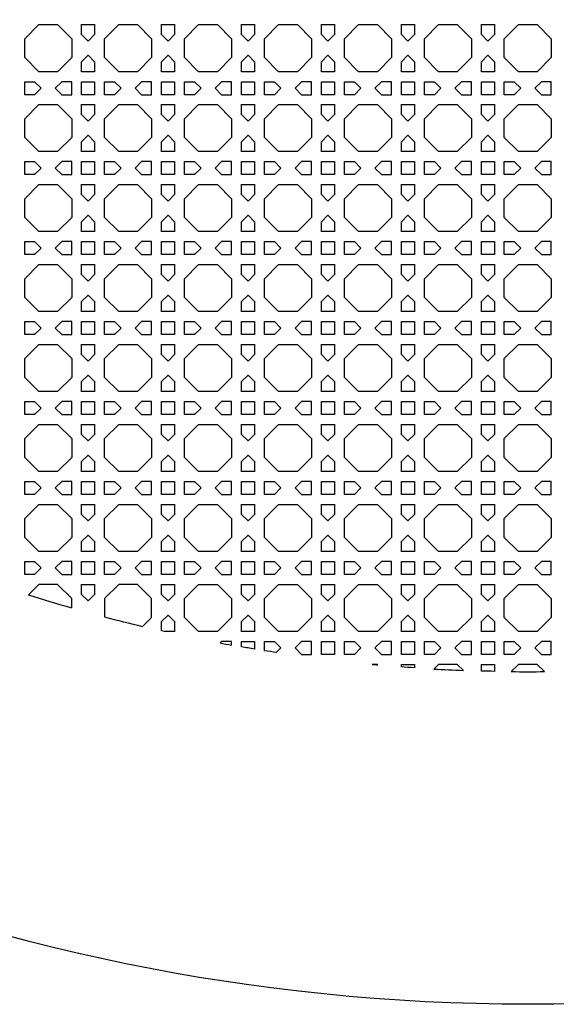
# Model space of a CAD drawing. Header units: millimetres. Extents: x 1204 to 5247, y 17 to 1217.
# Tile 25 of 53: x 4494 to 4655, y 17 to 313. Entities that reach past the tile are written whole.
import ezdxf

# ---------------------------------------------------------------- set-up
doc = ezdxf.new("R2010")
doc.units = ezdxf.units.MM
doc.header["$LTSCALE"] = 50
doc.layers.add('PATTERN', color=252, linetype='Continuous', true_color=0x696969)
doc.layers.add('PERIMETRO', color=7, linetype='Continuous', true_color=0x000000)

msp = doc.modelspace()

# ---------------------------------------------------------------- linework, layer by layer
at = {"layer": 'PATTERN'}
for points in [[(4499.68, 297.43), (4495.45, 301.67), (4495.45, 307.33), (4499.68, 311.57), (4505.35, 311.57), (4509.58, 307.33), (4509.58, 301.67), (4505.35, 297.43)], [(4512.58, 311.57), (4516.49, 311.57), (4516.49, 308.57), (4514.54, 306.62), (4512.58, 308.57)], [(4523.73, 297.43), (4519.49, 301.67), (4519.49, 307.33), (4523.73, 311.57), (4529.39, 311.57), (4533.62, 307.33), (4533.62, 301.67), (4529.39, 297.43)], [(4540.53, 311.57), (4540.53, 308.57), (4538.58, 306.62), (4536.62, 308.57), (4536.62, 311.57)], [(4547.77, 297.43), (4543.53, 301.67), (4543.53, 307.33), (4547.77, 311.57), (4553.43, 311.57), (4557.67, 307.33), (4557.67, 301.67), (4553.43, 297.43)], [(4564.57, 311.57), (4564.57, 308.57), (4562.62, 306.62), (4560.67, 308.57), (4560.67, 311.57)], [(4571.81, 297.43), (4567.57, 301.67), (4567.57, 307.33), (4571.81, 311.57), (4577.47, 311.57), (4581.71, 307.33), (4581.71, 301.67), (4577.47, 297.43)], [(4588.61, 311.57), (4588.61, 308.57), (4586.66, 306.62), (4584.71, 308.57), (4584.71, 311.57)], [(4595.85, 297.43), (4591.61, 301.67), (4591.61, 307.33), (4595.85, 311.57), (4601.51, 311.57), (4605.75, 307.33), (4605.75, 301.67), (4601.51, 297.43)], [(4608.75, 308.57), (4608.75, 311.57), (4612.66, 311.57), (4612.66, 308.57), (4610.7, 306.62)], [(4619.89, 297.43), (4615.66, 301.67), (4615.66, 307.33), (4619.89, 311.57), (4625.55, 311.57), (4629.79, 307.33), (4629.79, 301.67), (4625.55, 297.43)], [(4632.79, 311.57), (4636.7, 311.57), (4636.7, 308.57), (4634.74, 306.62), (4632.79, 308.57)], [(4643.93, 297.43), (4639.7, 301.67), (4639.7, 307.33), (4643.93, 311.57), (4649.6, 311.57), (4653.83, 307.33), (4653.83, 301.67), (4649.6, 297.43)], [(4516.49, 300.42), (4516.49, 297.43), (4512.58, 297.43), (4512.58, 300.42), (4514.54, 302.38)], [(4540.53, 300.42), (4540.53, 297.43), (4536.62, 297.43), (4536.62, 300.42), (4538.58, 302.38)], [(4564.57, 300.42), (4564.57, 297.43), (4560.67, 297.43), (4560.67, 300.42), (4562.62, 302.38)], [(4588.61, 300.42), (4588.61, 297.43), (4584.71, 297.43), (4584.71, 300.42), (4586.66, 302.38)], [(4612.66, 300.42), (4612.66, 297.43), (4608.75, 297.43), (4608.75, 300.42), (4610.7, 302.38)], [(4636.7, 300.42), (4636.7, 297.43), (4632.79, 297.43), (4632.79, 300.42), (4634.74, 302.38)], [(4495.45, 290.52), (4495.45, 294.43), (4498.44, 294.43), (4500.39, 292.48), (4498.44, 290.52)], [(4509.58, 294.43), (4506.59, 294.43), (4504.64, 292.48), (4506.59, 290.52), (4509.58, 290.52)], [(4516.49, 294.43), (4516.49, 290.52), (4512.58, 290.52), (4512.58, 294.43)], [(4522.48, 290.52), (4519.49, 290.52), (4519.49, 294.43), (4522.48, 294.43), (4524.44, 292.48)], [(4530.63, 294.43), (4528.68, 292.48), (4530.63, 290.52), (4533.62, 290.52), (4533.62, 294.43)], [(4540.53, 294.43), (4540.53, 290.52), (4536.62, 290.52), (4536.62, 294.43)], [(4546.52, 290.52), (4543.53, 290.52), (4543.53, 294.43), (4546.52, 294.43), (4548.48, 292.48)], [(4554.67, 294.43), (4552.72, 292.48), (4554.67, 290.52), (4557.67, 290.52), (4557.67, 294.43)], [(4564.57, 294.43), (4564.57, 290.52), (4560.67, 290.52), (4560.67, 294.43)], [(4570.57, 290.52), (4567.57, 290.52), (4567.57, 294.43), (4570.57, 294.43), (4572.52, 292.48)], [(4578.71, 294.43), (4576.76, 292.48), (4578.71, 290.52), (4581.71, 290.52), (4581.71, 294.43)], [(4588.61, 290.52), (4584.71, 290.52), (4584.71, 294.43), (4588.61, 294.43)], [(4594.61, 290.52), (4591.61, 290.52), (4591.61, 294.43), (4594.61, 294.43), (4596.56, 292.48)], [(4602.76, 290.52), (4605.75, 290.52), (4605.75, 294.43), (4602.76, 294.43), (4600.8, 292.48)], [(4612.66, 290.52), (4608.75, 290.52), (4608.75, 294.43), (4612.66, 294.43)], [(4618.65, 290.52), (4615.66, 290.52), (4615.66, 294.43), (4618.65, 294.43), (4620.6, 292.48)], [(4626.8, 290.52), (4629.79, 290.52), (4629.79, 294.43), (4626.8, 294.43), (4624.84, 292.48)], [(4636.7, 294.43), (4636.7, 290.52), (4632.79, 290.52), (4632.79, 294.43)], [(4639.7, 294.43), (4642.69, 294.43), (4644.64, 292.48), (4642.69, 290.52), (4639.7, 290.52)], [(4653.83, 294.43), (4650.84, 294.43), (4648.89, 292.48), (4650.84, 290.52), (4653.83, 290.52)], [(4499.68, 273.39), (4495.45, 277.62), (4495.45, 283.29), (4499.68, 287.52), (4505.35, 287.52), (4509.58, 283.29), (4509.58, 277.62), (4505.35, 273.39)], [(4512.58, 287.52), (4516.49, 287.52), (4516.49, 284.53), (4514.54, 282.58), (4512.58, 284.53)], [(4523.73, 273.39), (4519.49, 277.62), (4519.49, 283.29), (4523.73, 287.52), (4529.39, 287.52), (4533.62, 283.29), (4533.62, 277.62), (4529.39, 273.39)], [(4540.53, 287.52), (4540.53, 284.53), (4538.58, 282.58), (4536.62, 284.53), (4536.62, 287.52)], [(4547.77, 273.39), (4543.53, 277.62), (4543.53, 283.29), (4547.77, 287.52), (4553.43, 287.52), (4557.67, 283.29), (4557.67, 277.62), (4553.43, 273.39)], [(4564.57, 287.52), (4564.57, 284.53), (4562.62, 282.58), (4560.67, 284.53), (4560.67, 287.52)], [(4571.81, 273.39), (4567.57, 277.62), (4567.57, 283.29), (4571.81, 287.52), (4577.47, 287.52), (4581.71, 283.29), (4581.71, 277.62), (4577.47, 273.39)], [(4588.61, 287.52), (4588.61, 284.53), (4586.66, 282.58), (4584.71, 284.53), (4584.71, 287.52)], [(4595.85, 273.39), (4591.61, 277.62), (4591.61, 283.29), (4595.85, 287.52), (4601.51, 287.52), (4605.75, 283.29), (4605.75, 277.62), (4601.51, 273.39)], [(4608.75, 284.53), (4608.75, 287.52), (4612.66, 287.52), (4612.66, 284.53), (4610.7, 282.58)], [(4619.89, 273.39), (4615.66, 277.62), (4615.66, 283.29), (4619.89, 287.52), (4625.55, 287.52), (4629.79, 283.29), (4629.79, 277.62), (4625.55, 273.39)], [(4632.79, 287.52), (4636.7, 287.52), (4636.7, 284.53), (4634.74, 282.58), (4632.79, 284.53)], [(4643.93, 273.39), (4639.7, 277.62), (4639.7, 283.29), (4643.93, 287.52), (4649.6, 287.52), (4653.83, 283.29), (4653.83, 277.62), (4649.6, 273.39)], [(4516.49, 276.38), (4516.49, 273.39), (4512.58, 273.39), (4512.58, 276.38), (4514.54, 278.33)], [(4540.53, 276.38), (4540.53, 273.39), (4536.62, 273.39), (4536.62, 276.38), (4538.58, 278.33)], [(4564.57, 276.38), (4564.57, 273.39), (4560.67, 273.39), (4560.67, 276.38), (4562.62, 278.33)], [(4588.61, 276.38), (4588.61, 273.39), (4584.71, 273.39), (4584.71, 276.38), (4586.66, 278.33)], [(4612.66, 276.38), (4612.66, 273.39), (4608.75, 273.39), (4608.75, 276.38), (4610.7, 278.33)], [(4636.7, 276.38), (4636.7, 273.39), (4632.79, 273.39), (4632.79, 276.38), (4634.74, 278.33)], [(4495.45, 266.48), (4495.45, 270.39), (4498.44, 270.39), (4500.39, 268.43), (4498.44, 266.48)], [(4509.58, 270.39), (4506.59, 270.39), (4504.64, 268.43), (4506.59, 266.48), (4509.58, 266.48)], [(4516.49, 270.39), (4516.49, 266.48), (4512.58, 266.48), (4512.58, 270.39)], [(4522.48, 266.48), (4519.49, 266.48), (4519.49, 270.39), (4522.48, 270.39), (4524.44, 268.43)], [(4530.63, 270.39), (4528.68, 268.43), (4530.63, 266.48), (4533.62, 266.48), (4533.62, 270.39)], [(4540.53, 270.39), (4540.53, 266.48), (4536.62, 266.48), (4536.62, 270.39)], [(4546.52, 266.48), (4543.53, 266.48), (4543.53, 270.39), (4546.52, 270.39), (4548.48, 268.43)], [(4554.67, 270.39), (4552.72, 268.43), (4554.67, 266.48), (4557.67, 266.48), (4557.67, 270.39)], [(4564.57, 270.39), (4564.57, 266.48), (4560.67, 266.48), (4560.67, 270.39)], [(4570.57, 266.48), (4567.57, 266.48), (4567.57, 270.39), (4570.57, 270.39), (4572.52, 268.43)], [(4578.71, 270.39), (4576.76, 268.43), (4578.71, 266.48), (4581.71, 266.48), (4581.71, 270.39)], [(4588.61, 266.48), (4584.71, 266.48), (4584.71, 270.39), (4588.61, 270.39)], [(4594.61, 266.48), (4591.61, 266.48), (4591.61, 270.39), (4594.61, 270.39), (4596.56, 268.43)], [(4602.76, 266.48), (4605.75, 266.48), (4605.75, 270.39), (4602.76, 270.39), (4600.8, 268.43)], [(4612.66, 266.48), (4608.75, 266.48), (4608.75, 270.39), (4612.66, 270.39)], [(4618.65, 266.48), (4615.66, 266.48), (4615.66, 270.39), (4618.65, 270.39), (4620.6, 268.43)], [(4626.8, 266.48), (4629.79, 266.48), (4629.79, 270.39), (4626.8, 270.39), (4624.84, 268.43)], [(4636.7, 270.39), (4636.7, 266.48), (4632.79, 266.48), (4632.79, 270.39)], [(4639.7, 270.39), (4642.69, 270.39), (4644.64, 268.43), (4642.69, 266.48), (4639.7, 266.48)], [(4653.83, 270.39), (4650.84, 270.39), (4648.89, 268.43), (4650.84, 266.48), (4653.83, 266.48)], [(4499.68, 249.35), (4495.45, 253.58), (4495.45, 259.25), (4499.68, 263.48), (4505.35, 263.48), (4509.58, 259.25), (4509.58, 253.58), (4505.35, 249.35)], [(4512.58, 263.48), (4516.49, 263.48), (4516.49, 260.49), (4514.54, 258.54), (4512.58, 260.49)], [(4523.73, 249.35), (4519.49, 253.58), (4519.49, 259.25), (4523.73, 263.48), (4529.39, 263.48), (4533.62, 259.25), (4533.62, 253.58), (4529.39, 249.35)], [(4540.53, 263.48), (4540.53, 260.49), (4538.58, 258.54), (4536.62, 260.49), (4536.62, 263.48)], [(4547.77, 249.35), (4543.53, 253.58), (4543.53, 259.25), (4547.77, 263.48), (4553.43, 263.48), (4557.67, 259.25), (4557.67, 253.58), (4553.43, 249.35)], [(4564.57, 263.48), (4564.57, 260.49), (4562.62, 258.54), (4560.67, 260.49), (4560.67, 263.48)], [(4571.81, 249.35), (4567.57, 253.58), (4567.57, 259.25), (4571.81, 263.48), (4577.47, 263.48), (4581.71, 259.25), (4581.71, 253.58), (4577.47, 249.35)], [(4588.61, 263.48), (4588.61, 260.49), (4586.66, 258.54), (4584.71, 260.49), (4584.71, 263.48)], [(4595.85, 249.35), (4591.61, 253.58), (4591.61, 259.25), (4595.85, 263.48), (4601.51, 263.48), (4605.75, 259.25), (4605.75, 253.58), (4601.51, 249.35)], [(4608.75, 260.49), (4608.75, 263.48), (4612.66, 263.48), (4612.66, 260.49), (4610.7, 258.54)], [(4619.89, 249.35), (4615.66, 253.58), (4615.66, 259.25), (4619.89, 263.48), (4625.55, 263.48), (4629.79, 259.25), (4629.79, 253.58), (4625.55, 249.35)], [(4632.79, 263.48), (4636.7, 263.48), (4636.7, 260.49), (4634.74, 258.54), (4632.79, 260.49)], [(4643.93, 249.35), (4639.7, 253.58), (4639.7, 259.25), (4643.93, 263.48), (4649.6, 263.48), (4653.83, 259.25), (4653.83, 253.58), (4649.6, 249.35)], [(4516.49, 252.34), (4516.49, 249.35), (4512.58, 249.35), (4512.58, 252.34), (4514.54, 254.29)], [(4540.53, 252.34), (4540.53, 249.35), (4536.62, 249.35), (4536.62, 252.34), (4538.58, 254.29)], [(4564.57, 252.34), (4564.57, 249.35), (4560.67, 249.35), (4560.67, 252.34), (4562.62, 254.29)], [(4588.61, 252.34), (4588.61, 249.35), (4584.71, 249.35), (4584.71, 252.34), (4586.66, 254.29)], [(4612.66, 252.34), (4612.66, 249.35), (4608.75, 249.35), (4608.75, 252.34), (4610.7, 254.29)], [(4636.7, 252.34), (4636.7, 249.35), (4632.79, 249.35), (4632.79, 252.34), (4634.74, 254.29)], [(4495.45, 242.44), (4495.45, 246.35), (4498.44, 246.35), (4500.39, 244.39), (4498.44, 242.44)], [(4509.58, 246.35), (4506.59, 246.35), (4504.64, 244.39), (4506.59, 242.44), (4509.58, 242.44)], [(4516.49, 246.35), (4516.49, 242.44), (4512.58, 242.44), (4512.58, 246.35)], [(4522.48, 242.44), (4519.49, 242.44), (4519.49, 246.35), (4522.48, 246.35), (4524.44, 244.39)], [(4530.63, 246.35), (4528.68, 244.39), (4530.63, 242.44), (4533.62, 242.44), (4533.62, 246.35)], [(4540.53, 246.35), (4540.53, 242.44), (4536.62, 242.44), (4536.62, 246.35)], [(4546.52, 242.44), (4543.53, 242.44), (4543.53, 246.35), (4546.52, 246.35), (4548.48, 244.39)], [(4554.67, 246.35), (4552.72, 244.39), (4554.67, 242.44), (4557.67, 242.44), (4557.67, 246.35)], [(4564.57, 246.35), (4564.57, 242.44), (4560.67, 242.44), (4560.67, 246.35)], [(4570.57, 242.44), (4567.57, 242.44), (4567.57, 246.35), (4570.57, 246.35), (4572.52, 244.39)], [(4578.71, 246.35), (4576.76, 244.39), (4578.71, 242.44), (4581.71, 242.44), (4581.71, 246.35)], [(4588.61, 242.44), (4584.71, 242.44), (4584.71, 246.35), (4588.61, 246.35)], [(4594.61, 242.44), (4591.61, 242.44), (4591.61, 246.35), (4594.61, 246.35), (4596.56, 244.39)], [(4602.76, 242.44), (4605.75, 242.44), (4605.75, 246.35), (4602.76, 246.35), (4600.8, 244.39)], [(4612.66, 242.44), (4608.75, 242.44), (4608.75, 246.35), (4612.66, 246.35)], [(4618.65, 242.44), (4615.66, 242.44), (4615.66, 246.35), (4618.65, 246.35), (4620.6, 244.39)], [(4626.8, 242.44), (4629.79, 242.44), (4629.79, 246.35), (4626.8, 246.35), (4624.84, 244.39)], [(4636.7, 246.35), (4636.7, 242.44), (4632.79, 242.44), (4632.79, 246.35)], [(4639.7, 246.35), (4642.69, 246.35), (4644.64, 244.39), (4642.69, 242.44), (4639.7, 242.44)], [(4653.83, 246.35), (4650.84, 246.35), (4648.89, 244.39), (4650.84, 242.44), (4653.83, 242.44)], [(4499.68, 225.3), (4495.45, 229.54), (4495.45, 235.2), (4499.68, 239.44), (4505.35, 239.44), (4509.58, 235.2), (4509.58, 229.54), (4505.35, 225.3)], [(4512.58, 239.44), (4516.49, 239.44), (4516.49, 236.45), (4514.54, 234.49), (4512.58, 236.45)], [(4523.73, 225.3), (4519.49, 229.54), (4519.49, 235.2), (4523.73, 239.44), (4529.39, 239.44), (4533.62, 235.2), (4533.62, 229.54), (4529.39, 225.3)], [(4540.53, 239.44), (4540.53, 236.45), (4538.58, 234.49), (4536.62, 236.45), (4536.62, 239.44)], [(4547.77, 225.3), (4543.53, 229.54), (4543.53, 235.2), (4547.77, 239.44), (4553.43, 239.44), (4557.67, 235.2), (4557.67, 229.54), (4553.43, 225.3)], [(4564.57, 239.44), (4564.57, 236.45), (4562.62, 234.49), (4560.67, 236.45), (4560.67, 239.44)], [(4571.81, 225.3), (4567.57, 229.54), (4567.57, 235.2), (4571.81, 239.44), (4577.47, 239.44), (4581.71, 235.2), (4581.71, 229.54), (4577.47, 225.3)], [(4588.61, 239.44), (4588.61, 236.45), (4586.66, 234.49), (4584.71, 236.45), (4584.71, 239.44)], [(4595.85, 225.3), (4591.61, 229.54), (4591.61, 235.2), (4595.85, 239.44), (4601.51, 239.44), (4605.75, 235.2), (4605.75, 229.54), (4601.51, 225.3)], [(4608.75, 236.45), (4608.75, 239.44), (4612.66, 239.44), (4612.66, 236.45), (4610.7, 234.49)], [(4619.89, 225.3), (4615.66, 229.54), (4615.66, 235.2), (4619.89, 239.44), (4625.55, 239.44), (4629.79, 235.2), (4629.79, 229.54), (4625.55, 225.3)], [(4632.79, 239.44), (4636.7, 239.44), (4636.7, 236.45), (4634.74, 234.49), (4632.79, 236.45)], [(4643.93, 225.3), (4639.7, 229.54), (4639.7, 235.2), (4643.93, 239.44), (4649.6, 239.44), (4653.83, 235.2), (4653.83, 229.54), (4649.6, 225.3)], [(4516.49, 228.3), (4516.49, 225.3), (4512.58, 225.3), (4512.58, 228.3), (4514.54, 230.25)], [(4540.53, 228.3), (4540.53, 225.3), (4536.62, 225.3), (4536.62, 228.3), (4538.58, 230.25)], [(4564.57, 228.3), (4564.57, 225.3), (4560.67, 225.3), (4560.67, 228.3), (4562.62, 230.25)], [(4588.61, 228.3), (4588.61, 225.3), (4584.71, 225.3), (4584.71, 228.3), (4586.66, 230.25)], [(4612.66, 228.3), (4612.66, 225.3), (4608.75, 225.3), (4608.75, 228.3), (4610.7, 230.25)], [(4636.7, 228.3), (4636.7, 225.3), (4632.79, 225.3), (4632.79, 228.3), (4634.74, 230.25)], [(4495.45, 218.4), (4495.45, 222.3), (4498.44, 222.3), (4500.39, 220.35), (4498.44, 218.4)], [(4509.58, 222.3), (4506.59, 222.3), (4504.64, 220.35), (4506.59, 218.4), (4509.58, 218.4)], [(4516.49, 222.3), (4516.49, 218.4), (4512.58, 218.4), (4512.58, 222.3)], [(4522.48, 218.4), (4519.49, 218.4), (4519.49, 222.3), (4522.48, 222.3), (4524.44, 220.35)], [(4530.63, 222.3), (4528.68, 220.35), (4530.63, 218.4), (4533.62, 218.4), (4533.62, 222.3)], [(4540.53, 222.3), (4540.53, 218.4), (4536.62, 218.4), (4536.62, 222.3)], [(4546.52, 218.4), (4543.53, 218.4), (4543.53, 222.3), (4546.52, 222.3), (4548.48, 220.35)], [(4554.67, 222.3), (4552.72, 220.35), (4554.67, 218.4), (4557.67, 218.4), (4557.67, 222.3)], [(4564.57, 222.3), (4564.57, 218.4), (4560.67, 218.4), (4560.67, 222.3)], [(4570.57, 218.4), (4567.57, 218.4), (4567.57, 222.3), (4570.57, 222.3), (4572.52, 220.35)], [(4578.71, 222.3), (4576.76, 220.35), (4578.71, 218.4), (4581.71, 218.4), (4581.71, 222.3)], [(4588.61, 218.4), (4584.71, 218.4), (4584.71, 222.3), (4588.61, 222.3)], [(4594.61, 218.4), (4591.61, 218.4), (4591.61, 222.3), (4594.61, 222.3), (4596.56, 220.35)], [(4602.76, 218.4), (4605.75, 218.4), (4605.75, 222.3), (4602.76, 222.3), (4600.8, 220.35)], [(4612.66, 218.4), (4608.75, 218.4), (4608.75, 222.3), (4612.66, 222.3)], [(4618.65, 218.4), (4615.66, 218.4), (4615.66, 222.3), (4618.65, 222.3), (4620.6, 220.35)], [(4626.8, 218.4), (4629.79, 218.4), (4629.79, 222.3), (4626.8, 222.3), (4624.84, 220.35)], [(4636.7, 222.3), (4636.7, 218.4), (4632.79, 218.4), (4632.79, 222.3)], [(4639.7, 222.3), (4642.69, 222.3), (4644.64, 220.35), (4642.69, 218.4), (4639.7, 218.4)], [(4653.83, 222.3), (4650.84, 222.3), (4648.89, 220.35), (4650.84, 218.4), (4653.83, 218.4)], [(4499.68, 201.26), (4495.45, 205.5), (4495.45, 211.16), (4499.68, 215.4), (4505.35, 215.4), (4509.58, 211.16), (4509.58, 205.5), (4505.35, 201.26)], [(4512.58, 215.4), (4516.49, 215.4), (4516.49, 212.41), (4514.54, 210.45), (4512.58, 212.41)], [(4523.73, 201.26), (4519.49, 205.5), (4519.49, 211.16), (4523.73, 215.4), (4529.39, 215.4), (4533.62, 211.16), (4533.62, 205.5), (4529.39, 201.26)], [(4540.53, 215.4), (4540.53, 212.41), (4538.58, 210.45), (4536.62, 212.41), (4536.62, 215.4)], [(4547.77, 201.26), (4543.53, 205.5), (4543.53, 211.16), (4547.77, 215.4), (4553.43, 215.4), (4557.67, 211.16), (4557.67, 205.5), (4553.43, 201.26)], [(4564.57, 215.4), (4564.57, 212.41), (4562.62, 210.45), (4560.67, 212.41), (4560.67, 215.4)], [(4571.81, 201.26), (4567.57, 205.5), (4567.57, 211.16), (4571.81, 215.4), (4577.47, 215.4), (4581.71, 211.16), (4581.71, 205.5), (4577.47, 201.26)], [(4588.61, 215.4), (4588.61, 212.41), (4586.66, 210.45), (4584.71, 212.41), (4584.71, 215.4)], [(4595.85, 201.26), (4591.61, 205.5), (4591.61, 211.16), (4595.85, 215.4), (4601.51, 215.4), (4605.75, 211.16), (4605.75, 205.5), (4601.51, 201.26)], [(4608.75, 212.41), (4608.75, 215.4), (4612.66, 215.4), (4612.66, 212.41), (4610.7, 210.45)], [(4619.89, 201.26), (4615.66, 205.5), (4615.66, 211.16), (4619.89, 215.4), (4625.55, 215.4), (4629.79, 211.16), (4629.79, 205.5), (4625.55, 201.26)], [(4632.79, 215.4), (4636.7, 215.4), (4636.7, 212.41), (4634.74, 210.45), (4632.79, 212.41)], [(4643.93, 201.26), (4639.7, 205.5), (4639.7, 211.16), (4643.93, 215.4), (4649.6, 215.4), (4653.83, 211.16), (4653.83, 205.5), (4649.6, 201.26)], [(4516.49, 204.26), (4516.49, 201.26), (4512.58, 201.26), (4512.58, 204.26), (4514.54, 206.21)], [(4540.53, 204.26), (4540.53, 201.26), (4536.62, 201.26), (4536.62, 204.26), (4538.58, 206.21)], [(4564.57, 204.26), (4564.57, 201.26), (4560.67, 201.26), (4560.67, 204.26), (4562.62, 206.21)], [(4588.61, 204.26), (4588.61, 201.26), (4584.71, 201.26), (4584.71, 204.26), (4586.66, 206.21)], [(4612.66, 204.26), (4612.66, 201.26), (4608.75, 201.26), (4608.75, 204.26), (4610.7, 206.21)], [(4636.7, 204.26), (4636.7, 201.26), (4632.79, 201.26), (4632.79, 204.26), (4634.74, 206.21)], [(4495.45, 194.36), (4495.45, 198.26), (4498.44, 198.26), (4500.39, 196.31), (4498.44, 194.36)], [(4509.58, 198.26), (4506.59, 198.26), (4504.64, 196.31), (4506.59, 194.36), (4509.58, 194.36)], [(4516.49, 198.26), (4516.49, 194.36), (4512.58, 194.36), (4512.58, 198.26)], [(4522.48, 194.36), (4519.49, 194.36), (4519.49, 198.26), (4522.48, 198.26), (4524.44, 196.31)], [(4530.63, 198.26), (4528.68, 196.31), (4530.63, 194.36), (4533.62, 194.36), (4533.62, 198.26)], [(4540.53, 198.26), (4540.53, 194.36), (4536.62, 194.36), (4536.62, 198.26)], [(4546.52, 194.36), (4543.53, 194.36), (4543.53, 198.26), (4546.52, 198.26), (4548.48, 196.31)], [(4554.67, 198.26), (4552.72, 196.31), (4554.67, 194.36), (4557.67, 194.36), (4557.67, 198.26)], [(4564.57, 198.26), (4564.57, 194.36), (4560.67, 194.36), (4560.67, 198.26)], [(4570.57, 194.36), (4567.57, 194.36), (4567.57, 198.26), (4570.57, 198.26), (4572.52, 196.31)], [(4578.71, 198.26), (4576.76, 196.31), (4578.71, 194.36), (4581.71, 194.36), (4581.71, 198.26)], [(4588.61, 194.36), (4584.71, 194.36), (4584.71, 198.26), (4588.61, 198.26)], [(4594.61, 194.36), (4591.61, 194.36), (4591.61, 198.26), (4594.61, 198.26), (4596.56, 196.31)], [(4602.76, 194.36), (4605.75, 194.36), (4605.75, 198.26), (4602.76, 198.26), (4600.8, 196.31)], [(4612.66, 194.36), (4608.75, 194.36), (4608.75, 198.26), (4612.66, 198.26)], [(4618.65, 194.36), (4615.66, 194.36), (4615.66, 198.26), (4618.65, 198.26), (4620.6, 196.31)], [(4626.8, 194.36), (4629.79, 194.36), (4629.79, 198.26), (4626.8, 198.26), (4624.84, 196.31)], [(4636.7, 198.26), (4636.7, 194.36), (4632.79, 194.36), (4632.79, 198.26)], [(4639.7, 198.26), (4642.69, 198.26), (4644.64, 196.31), (4642.69, 194.36), (4639.7, 194.36)], [(4653.83, 198.26), (4650.84, 198.26), (4648.89, 196.31), (4650.84, 194.36), (4653.83, 194.36)], [(4499.68, 177.22), (4495.45, 181.46), (4495.45, 187.12), (4499.68, 191.36), (4505.35, 191.36), (4509.58, 187.12), (4509.58, 181.46), (4505.35, 177.22)], [(4512.58, 191.36), (4516.49, 191.36), (4516.49, 188.36), (4514.54, 186.41), (4512.58, 188.36)], [(4523.73, 177.22), (4519.49, 181.46), (4519.49, 187.12), (4523.73, 191.36), (4529.39, 191.36), (4533.62, 187.12), (4533.62, 181.46), (4529.39, 177.22)], [(4540.53, 191.36), (4540.53, 188.36), (4538.58, 186.41), (4536.62, 188.36), (4536.62, 191.36)], [(4547.77, 177.22), (4543.53, 181.46), (4543.53, 187.12), (4547.77, 191.36), (4553.43, 191.36), (4557.67, 187.12), (4557.67, 181.46), (4553.43, 177.22)], [(4564.57, 191.36), (4564.57, 188.36), (4562.62, 186.41), (4560.67, 188.36), (4560.67, 191.36)], [(4571.81, 177.22), (4567.57, 181.46), (4567.57, 187.12), (4571.81, 191.36), (4577.47, 191.36), (4581.71, 187.12), (4581.71, 181.46), (4577.47, 177.22)], [(4588.61, 191.36), (4588.61, 188.36), (4586.66, 186.41), (4584.71, 188.36), (4584.71, 191.36)], [(4595.85, 177.22), (4591.61, 181.46), (4591.61, 187.12), (4595.85, 191.36), (4601.51, 191.36), (4605.75, 187.12), (4605.75, 181.46), (4601.51, 177.22)], [(4608.75, 188.36), (4608.75, 191.36), (4612.66, 191.36), (4612.66, 188.36), (4610.7, 186.41)], [(4619.89, 177.22), (4615.66, 181.46), (4615.66, 187.12), (4619.89, 191.36), (4625.55, 191.36), (4629.79, 187.12), (4629.79, 181.46), (4625.55, 177.22)], [(4632.79, 191.36), (4636.7, 191.36), (4636.7, 188.36), (4634.74, 186.41), (4632.79, 188.36)], [(4643.93, 177.22), (4639.7, 181.46), (4639.7, 187.12), (4643.93, 191.36), (4649.6, 191.36), (4653.83, 187.12), (4653.83, 181.46), (4649.6, 177.22)], [(4516.49, 180.21), (4516.49, 177.22), (4512.58, 177.22), (4512.58, 180.21), (4514.54, 182.17)], [(4540.53, 180.21), (4540.53, 177.22), (4536.62, 177.22), (4536.62, 180.21), (4538.58, 182.17)], [(4564.57, 180.21), (4564.57, 177.22), (4560.67, 177.22), (4560.67, 180.21), (4562.62, 182.17)], [(4588.61, 180.21), (4588.61, 177.22), (4584.71, 177.22), (4584.71, 180.21), (4586.66, 182.17)], [(4612.66, 180.21), (4612.66, 177.22), (4608.75, 177.22), (4608.75, 180.21), (4610.7, 182.17)], [(4636.7, 180.21), (4636.7, 177.22), (4632.79, 177.22), (4632.79, 180.21), (4634.74, 182.17)], [(4495.45, 170.32), (4495.45, 174.22), (4498.44, 174.22), (4500.39, 172.27), (4498.44, 170.32)], [(4509.58, 174.22), (4506.59, 174.22), (4504.64, 172.27), (4506.59, 170.32), (4509.58, 170.32)], [(4516.49, 174.22), (4516.49, 170.32), (4512.58, 170.32), (4512.58, 174.22)], [(4522.48, 170.32), (4519.49, 170.32), (4519.49, 174.22), (4522.48, 174.22), (4524.44, 172.27)], [(4530.63, 174.22), (4528.68, 172.27), (4530.63, 170.32), (4533.62, 170.32), (4533.62, 174.22)], [(4540.53, 174.22), (4540.53, 170.32), (4536.62, 170.32), (4536.62, 174.22)], [(4546.52, 170.32), (4543.53, 170.32), (4543.53, 174.22), (4546.52, 174.22), (4548.48, 172.27)], [(4554.67, 174.22), (4552.72, 172.27), (4554.67, 170.32), (4557.67, 170.32), (4557.67, 174.22)], [(4564.57, 174.22), (4564.57, 170.32), (4560.67, 170.32), (4560.67, 174.22)], [(4570.57, 170.32), (4567.57, 170.32), (4567.57, 174.22), (4570.57, 174.22), (4572.52, 172.27)], [(4578.71, 174.22), (4576.76, 172.27), (4578.71, 170.32), (4581.71, 170.32), (4581.71, 174.22)], [(4588.61, 170.32), (4584.71, 170.32), (4584.71, 174.22), (4588.61, 174.22)], [(4594.61, 170.32), (4591.61, 170.32), (4591.61, 174.22), (4594.61, 174.22), (4596.56, 172.27)], [(4602.76, 170.32), (4605.75, 170.32), (4605.75, 174.22), (4602.76, 174.22), (4600.8, 172.27)], [(4612.66, 170.32), (4608.75, 170.32), (4608.75, 174.22), (4612.66, 174.22)], [(4618.65, 170.32), (4615.66, 170.32), (4615.66, 174.22), (4618.65, 174.22), (4620.6, 172.27)], [(4626.8, 170.32), (4629.79, 170.32), (4629.79, 174.22), (4626.8, 174.22), (4624.84, 172.27)], [(4636.7, 174.22), (4636.7, 170.32), (4632.79, 170.32), (4632.79, 174.22)], [(4639.7, 174.22), (4642.69, 174.22), (4644.64, 172.27), (4642.69, 170.32), (4639.7, 170.32)], [(4653.83, 174.22), (4650.84, 174.22), (4648.89, 172.27), (4650.84, 170.32), (4653.83, 170.32)], [(4499.68, 153.18), (4495.45, 157.42), (4495.45, 163.08), (4499.68, 167.32), (4505.35, 167.32), (4509.58, 163.08), (4509.58, 157.42), (4505.35, 153.18)], [(4512.58, 167.32), (4516.49, 167.32), (4516.49, 164.32), (4514.54, 162.37), (4512.58, 164.32)], [(4523.73, 153.18), (4519.49, 157.42), (4519.49, 163.08), (4523.73, 167.32), (4529.39, 167.32), (4533.62, 163.08), (4533.62, 157.42), (4529.39, 153.18)], [(4540.53, 167.32), (4540.53, 164.32), (4538.58, 162.37), (4536.62, 164.32), (4536.62, 167.32)], [(4547.77, 153.18), (4543.53, 157.42), (4543.53, 163.08), (4547.77, 167.32), (4553.43, 167.32), (4557.67, 163.08), (4557.67, 157.42), (4553.43, 153.18)], [(4564.57, 167.32), (4564.57, 164.32), (4562.62, 162.37), (4560.67, 164.32), (4560.67, 167.32)], [(4571.81, 153.18), (4567.57, 157.42), (4567.57, 163.08), (4571.81, 167.32), (4577.47, 167.32), (4581.71, 163.08), (4581.71, 157.42), (4577.47, 153.18)], [(4588.61, 167.32), (4588.61, 164.32), (4586.66, 162.37), (4584.71, 164.32), (4584.71, 167.32)], [(4595.85, 153.18), (4591.61, 157.42), (4591.61, 163.08), (4595.85, 167.32), (4601.51, 167.32), (4605.75, 163.08), (4605.75, 157.42), (4601.51, 153.18)], [(4608.75, 164.32), (4608.75, 167.32), (4612.66, 167.32), (4612.66, 164.32), (4610.7, 162.37)], [(4619.89, 153.18), (4615.66, 157.42), (4615.66, 163.08), (4619.89, 167.32), (4625.55, 167.32), (4629.79, 163.08), (4629.79, 157.42), (4625.55, 153.18)], [(4632.79, 167.32), (4636.7, 167.32), (4636.7, 164.32), (4634.74, 162.37), (4632.79, 164.32)], [(4643.93, 153.18), (4639.7, 157.42), (4639.7, 163.08), (4643.93, 167.32), (4649.6, 167.32), (4653.83, 163.08), (4653.83, 157.42), (4649.6, 153.18)], [(4516.49, 156.17), (4516.49, 153.18), (4512.58, 153.18), (4512.58, 156.17), (4514.54, 158.13)], [(4540.53, 156.17), (4540.53, 153.18), (4536.62, 153.18), (4536.62, 156.17), (4538.58, 158.13)], [(4564.57, 156.17), (4564.57, 153.18), (4560.67, 153.18), (4560.67, 156.17), (4562.62, 158.13)], [(4588.61, 156.17), (4588.61, 153.18), (4584.71, 153.18), (4584.71, 156.17), (4586.66, 158.13)], [(4612.66, 156.17), (4612.66, 153.18), (4608.75, 153.18), (4608.75, 156.17), (4610.7, 158.13)], [(4636.7, 156.17), (4636.7, 153.18), (4632.79, 153.18), (4632.79, 156.17), (4634.74, 158.13)], [(4495.45, 146.27), (4495.45, 150.18), (4498.44, 150.18), (4500.39, 148.23), (4498.44, 146.27)], [(4509.58, 150.18), (4506.59, 150.18), (4504.64, 148.23), (4506.59, 146.27), (4509.58, 146.27)], [(4516.49, 150.18), (4516.49, 146.27), (4512.58, 146.27), (4512.58, 150.18)], [(4522.48, 146.27), (4519.49, 146.27), (4519.49, 150.18), (4522.48, 150.18), (4524.44, 148.23)], [(4530.63, 150.18), (4528.68, 148.23), (4530.63, 146.27), (4533.62, 146.27), (4533.62, 150.18)], [(4540.53, 150.18), (4540.53, 146.27), (4536.62, 146.27), (4536.62, 150.18)], [(4546.52, 146.27), (4543.53, 146.27), (4543.53, 150.18), (4546.52, 150.18), (4548.48, 148.23)], [(4554.67, 150.18), (4552.72, 148.23), (4554.67, 146.27), (4557.67, 146.27), (4557.67, 150.18)], [(4564.57, 150.18), (4564.57, 146.27), (4560.67, 146.27), (4560.67, 150.18)], [(4570.57, 146.27), (4567.57, 146.27), (4567.57, 150.18), (4570.57, 150.18), (4572.52, 148.23)], [(4578.71, 150.18), (4576.76, 148.23), (4578.71, 146.27), (4581.71, 146.27), (4581.71, 150.18)], [(4588.61, 146.27), (4584.71, 146.27), (4584.71, 150.18), (4588.61, 150.18)], [(4594.61, 146.27), (4591.61, 146.27), (4591.61, 150.18), (4594.61, 150.18), (4596.56, 148.23)], [(4602.76, 146.27), (4605.75, 146.27), (4605.75, 150.18), (4602.76, 150.18), (4600.8, 148.23)], [(4612.66, 146.27), (4608.75, 146.27), (4608.75, 150.18), (4612.66, 150.18)], [(4618.65, 146.27), (4615.66, 146.27), (4615.66, 150.18), (4618.65, 150.18), (4620.6, 148.23)], [(4626.8, 146.27), (4629.79, 146.27), (4629.79, 150.18), (4626.8, 150.18), (4624.84, 148.23)], [(4636.7, 150.18), (4636.7, 146.27), (4632.79, 146.27), (4632.79, 150.18)], [(4639.7, 150.18), (4642.69, 150.18), (4644.64, 148.23), (4642.69, 146.27), (4639.7, 146.27)], [(4653.83, 150.18), (4650.84, 150.18), (4648.89, 148.23), (4650.84, 146.27), (4653.83, 146.27)], [(4516.49, 143.27), (4516.49, 140.28), (4514.54, 138.33), (4512.58, 140.28), (4512.58, 143.27)], [(4540.53, 143.27), (4540.53, 140.28), (4538.58, 138.33), (4536.62, 140.28), (4536.62, 143.27)], [(4547.77, 129.14), (4543.53, 133.37), (4543.53, 139.04), (4547.77, 143.27), (4553.43, 143.27), (4557.67, 139.04), (4557.67, 133.37), (4553.43, 129.14)], [(4564.57, 143.27), (4564.57, 140.28), (4562.62, 138.33), (4560.67, 140.28), (4560.67, 143.27)], [(4571.81, 129.14), (4567.57, 133.37), (4567.57, 139.04), (4571.81, 143.27), (4577.47, 143.27), (4581.71, 139.04), (4581.71, 133.37), (4577.47, 129.14)], [(4588.61, 143.27), (4588.61, 140.28), (4586.66, 138.33), (4584.71, 140.28), (4584.71, 143.27)], [(4595.85, 129.14), (4591.61, 133.37), (4591.61, 139.04), (4595.85, 143.27), (4601.51, 143.27), (4605.75, 139.04), (4605.75, 133.37), (4601.51, 129.14)], [(4608.75, 140.28), (4608.75, 143.27), (4612.66, 143.27), (4612.66, 140.28), (4610.7, 138.33)], [(4619.89, 129.14), (4615.66, 133.37), (4615.66, 139.04), (4619.89, 143.27), (4625.55, 143.27), (4629.79, 139.04), (4629.79, 133.37), (4625.55, 129.14)], [(4632.79, 143.27), (4636.7, 143.27), (4636.7, 140.28), (4634.74, 138.33), (4632.79, 140.28)], [(4643.93, 129.14), (4639.7, 133.37), (4639.7, 139.04), (4643.93, 143.27), (4649.6, 143.27), (4653.83, 139.04), (4653.83, 133.37), (4649.6, 129.14)], [(4564.57, 132.13), (4564.57, 129.14), (4560.67, 129.14), (4560.67, 132.13), (4562.62, 134.08)], [(4588.61, 132.13), (4588.61, 129.14), (4584.71, 129.14), (4584.71, 132.13), (4586.66, 134.08)], [(4612.66, 132.13), (4612.66, 129.14), (4608.75, 129.14), (4608.75, 132.13), (4610.7, 134.08)], [(4636.7, 132.13), (4636.7, 129.14), (4632.79, 129.14), (4632.79, 132.13), (4634.74, 134.08)], [(4578.71, 126.14), (4576.76, 124.19), (4578.71, 122.23), (4581.71, 122.23), (4581.71, 126.14)], [(4588.61, 122.23), (4584.71, 122.23), (4584.71, 126.14), (4588.61, 126.14)], [(4594.61, 122.23), (4591.61, 122.23), (4591.61, 126.14), (4594.61, 126.14), (4596.56, 124.19)], [(4602.76, 122.23), (4605.75, 122.23), (4605.75, 126.14), (4602.76, 126.14), (4600.8, 124.19)], [(4612.66, 122.23), (4608.75, 122.23), (4608.75, 126.14), (4612.66, 126.14)], [(4618.65, 122.23), (4615.66, 122.23), (4615.66, 126.14), (4618.65, 126.14), (4620.6, 124.19)], [(4626.8, 122.23), (4629.79, 122.23), (4629.79, 126.14), (4626.8, 126.14), (4624.84, 124.19)], [(4636.7, 126.14), (4636.7, 122.23), (4632.79, 122.23), (4632.79, 126.14)], [(4639.7, 126.14), (4642.69, 126.14), (4644.64, 124.19), (4642.69, 122.23), (4639.7, 122.23)], [(4653.83, 126.14), (4650.84, 126.14), (4648.89, 124.19), (4650.84, 122.23), (4653.83, 122.23)]]:
    msp.add_lwpolyline(points, close=True, dxfattribs=at)
for points in [[(4509.58, 136.23), (4509.58, 139.04), (4505.35, 143.27), (4499.68, 143.27), (4496.55, 140.14)], [(4530.9, 130.65), (4533.62, 133.37), (4533.62, 139.04), (4529.39, 143.27), (4523.73, 143.27), (4519.49, 139.04), (4519.49, 133.51)], [(4536.62, 129.32), (4536.62, 132.13), (4538.58, 134.08), (4540.53, 132.13), (4540.53, 129.14), (4537.43, 129.14)], [(4557.67, 125.04), (4557.67, 126.14), (4554.67, 126.14), (4554.21, 125.68)], [(4560.67, 124.51), (4560.67, 126.14), (4564.57, 126.14), (4564.57, 123.84)], [(4567.57, 123.35), (4567.57, 126.14), (4570.57, 126.14), (4572.52, 124.19), (4571.13, 122.79)], [(4601.67, 119.08), (4601.51, 119.23), (4599.98, 119.23)], [(4608.75, 118.49), (4608.75, 119.23), (4612.66, 119.23), (4612.66, 118.2)], [(4627.37, 117.41), (4625.55, 119.23), (4619.89, 119.23), (4618.5, 117.84)], [(4632.79, 117.23), (4632.79, 119.23), (4636.7, 119.23), (4636.7, 117.14)], [(4651.77, 117.06), (4649.6, 119.23), (4643.93, 119.23), (4641.76, 117.06)]]:
    msp.add_lwpolyline(points, dxfattribs=at)
for start, end in [(252.5162, 254.0759), (255.253, 256.6009), (259.3328, 259.7352), (264.6304, 264.8254), (266.759, 267.7773), (269.4269, 270.5731)]:
    msp.add_arc((4646.76, 617.04), 500, start, end, dxfattribs=at)
at = {"layer": 'PATTERN', "extrusion": (0, 0, -1)}
for start, end in [(282.6307, 282.7255), (279.4615, 279.9156), (278.701, 279.1132), (273.9117, 274.3605), (271.1538, 271.6015)]:
    msp.add_arc((-4646.76, 617.04), 500, start, end, dxfattribs=at)
at = {"layer": 'PERIMETRO'}
msp.add_circle((4646.76, 617.04), 600, dxfattribs=at)

doc.saveas('drawing.dxf')
